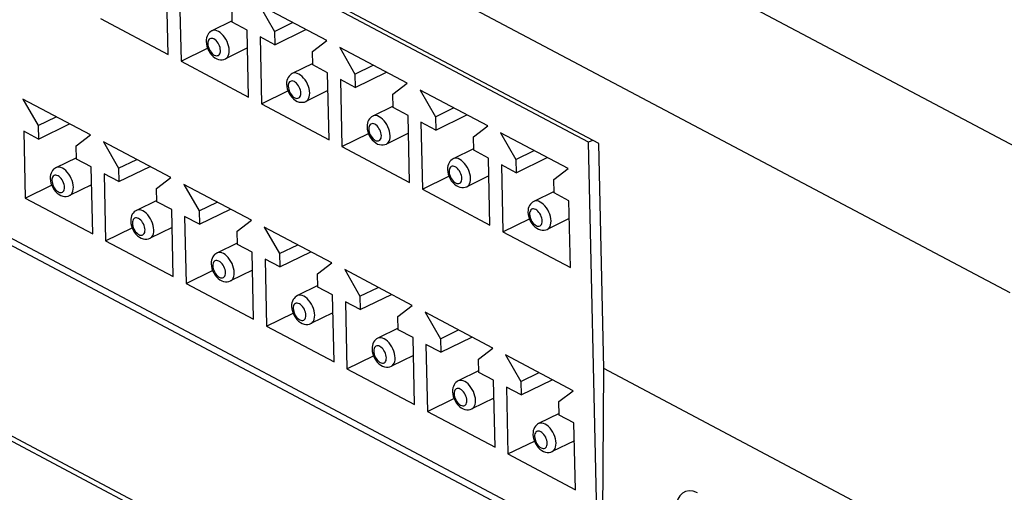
# Model space of a CAD drawing. Header units: millimetres. Extents: x -844 to -217, y -125 to 557.
# Tile 120 of 178: x -377 to -345, y 462 to 477. Entities that reach past the tile are written whole.
import ezdxf

# ---------------------------------------------------------------- set-up
doc = ezdxf.new("R2010")
doc.units = ezdxf.units.MM
doc.header["$LTSCALE"] = 23.1
doc.layers.add('R912005577_AM_0', color=7, linetype='CONTINUOUS')

msp = doc.modelspace()

# ---------------------------------------------------------------- linework, layer by layer
at = {"layer": 'R912005577_AM_0', "color": 7}
for p, q in [((-343.104, 472.15), (-401.902, 503.276)), ((-345.135, 468.435), (-404.148, 499.675)), ((-358.394, 473.241), (-386.018, 487.864)), ((-358.728, 473.285), (-385.603, 487.512)), ((-347.699, 454.273), (-401.243, 482.619)), ((-372.274, 476.114), (-372.322, 478.268)), ((-404.755, 478.187), (-344.251, 446.157)), ((-371.907, 478.048), (-371.858, 475.894)), ((-345.386, 446.921), (-403.641, 477.761)), ((-369.337, 477.709), (-368.847, 476.854)), ((-367.16, 476.557), (-369.337, 477.709)), ((-370.206, 477.147), (-370.215, 477.578)), ((-374.451, 477.267), (-372.274, 476.114)), ((-370.207, 477.194), (-370.866, 476.873)), ((-369.729, 476.895), (-370.206, 477.147)), ((-368.847, 476.854), (-368.262, 477.14)), ((-369.681, 474.741), (-369.729, 476.895)), ((-369.314, 476.676), (-369.265, 474.522)), ((-368.838, 476.423), (-369.314, 476.676)), ((-368.847, 476.854), (-368.838, 476.423)), ((-368.838, 476.423), (-367.834, 476.913)), ((-367.622, 476.206), (-367.16, 476.557)), ((-366.745, 476.337), (-366.255, 475.481)), ((-364.567, 475.184), (-366.745, 476.337)), ((-371.858, 475.894), (-371.005, 476.311)), ((-369.716, 476.321), (-370.427, 475.974)), ((-367.613, 475.775), (-367.622, 476.206)), ((-371.858, 475.894), (-369.681, 474.741)), ((-367.614, 475.822), (-368.273, 475.5)), ((-367.136, 475.523), (-367.613, 475.775)), ((-366.255, 475.481), (-365.669, 475.767)), ((-367.088, 473.369), (-367.136, 475.523)), ((-366.255, 475.481), (-366.245, 475.051)), ((-366.245, 475.051), (-365.241, 475.541)), ((-366.721, 475.303), (-366.673, 473.149)), ((-366.245, 475.051), (-366.721, 475.303)), ((-365.03, 474.833), (-364.567, 475.184)), ((-369.265, 474.522), (-368.412, 474.938)), ((-367.123, 474.948), (-367.834, 474.601)), ((-365.02, 474.402), (-365.03, 474.833)), ((-364.152, 474.964), (-363.662, 474.109)), ((-361.974, 473.811), (-364.152, 474.964)), ((-376.955, 474.676), (-376.465, 473.821)), ((-374.777, 473.523), (-376.955, 474.676)), ((-369.265, 474.522), (-367.088, 473.369)), ((-365.021, 474.449), (-365.68, 474.127)), ((-385.307, 474.416), (-358.432, 460.189)), ((-376.465, 473.821), (-375.879, 474.107)), ((-364.543, 474.15), (-365.02, 474.402)), ((-364.495, 471.996), (-364.543, 474.15)), ((-363.662, 474.109), (-363.076, 474.395)), ((-363.662, 474.109), (-363.652, 473.678)), ((-363.652, 473.678), (-362.648, 474.168)), ((-376.465, 473.821), (-376.455, 473.39)), ((-376.455, 473.39), (-375.451, 473.88)), ((-364.128, 473.93), (-364.08, 471.776)), ((-363.652, 473.678), (-364.128, 473.93)), ((-362.437, 473.46), (-361.974, 473.811)), ((-376.931, 473.642), (-376.883, 471.488)), ((-376.455, 473.39), (-376.931, 473.642)), ((-375.24, 473.173), (-374.777, 473.523)), ((-366.673, 473.149), (-365.819, 473.566)), ((-364.53, 473.576), (-365.241, 473.229)), ((-361.559, 473.591), (-361.069, 472.736)), ((-359.381, 472.439), (-361.559, 473.591)), ((-375.23, 472.742), (-375.24, 473.173)), ((-374.362, 473.304), (-373.872, 472.448)), ((-372.184, 472.151), (-374.362, 473.304)), ((-362.427, 473.03), (-362.437, 473.46)), ((-358.597, 473.348), (-358.728, 473.285)), ((-358.432, 460.189), (-358.728, 473.285)), ((-358.23, 466.004), (-358.394, 473.241)), ((-366.673, 473.149), (-364.495, 471.996)), ((-362.428, 473.076), (-363.087, 472.755)), ((-361.951, 472.777), (-362.427, 473.03)), ((-361.069, 472.736), (-360.483, 473.022)), ((-375.231, 472.789), (-375.89, 472.467)), ((-374.754, 472.49), (-375.23, 472.742)), ((-373.872, 472.448), (-373.286, 472.734)), ((-361.902, 470.623), (-361.951, 472.777)), ((-361.535, 472.558), (-361.487, 470.404)), ((-361.059, 472.305), (-361.535, 472.558)), ((-361.069, 472.736), (-361.059, 472.305)), ((-361.059, 472.305), (-360.055, 472.796)), ((-374.705, 470.336), (-374.754, 472.49)), ((-374.338, 472.27), (-374.29, 470.116)), ((-373.862, 472.018), (-374.338, 472.27)), ((-373.872, 472.448), (-373.862, 472.018)), ((-373.862, 472.018), (-372.858, 472.508)), ((-361.938, 472.203), (-362.648, 471.856)), ((-359.844, 472.088), (-359.381, 472.439)), ((-376.883, 471.488), (-376.029, 471.905)), ((-374.741, 471.915), (-375.451, 471.568)), ((-372.647, 471.8), (-372.184, 472.151)), ((-371.769, 471.931), (-371.279, 471.076)), ((-369.591, 470.778), (-371.769, 471.931)), ((-364.08, 471.776), (-363.226, 472.193)), ((-359.834, 471.657), (-359.844, 472.088)), ((-372.637, 471.369), (-372.647, 471.8)), ((-364.08, 471.776), (-361.902, 470.623)), ((-359.835, 471.704), (-360.494, 471.382)), ((-359.358, 471.405), (-359.834, 471.657)), ((-376.883, 471.488), (-374.705, 470.336)), ((-372.638, 471.416), (-373.297, 471.094)), ((-372.161, 471.117), (-372.637, 471.369)), ((-371.279, 471.076), (-370.693, 471.362)), ((-359.309, 469.251), (-359.358, 471.405)), ((-372.112, 468.963), (-372.161, 471.117)), ((-371.279, 471.076), (-371.269, 470.645)), ((-371.269, 470.645), (-370.265, 471.135)), ((-371.746, 470.897), (-371.697, 468.743)), ((-371.269, 470.645), (-371.746, 470.897)), ((-370.054, 470.427), (-369.591, 470.778)), ((-361.487, 470.404), (-360.633, 470.821)), ((-359.345, 470.83), (-360.055, 470.483)), ((-374.29, 470.116), (-373.436, 470.533)), ((-372.148, 470.543), (-372.858, 470.196)), ((-370.044, 469.996), (-370.054, 470.427)), ((-369.176, 470.558), (-368.686, 469.703)), ((-366.998, 469.405), (-369.176, 470.558)), ((-361.487, 470.404), (-359.309, 469.251)), ((-374.29, 470.116), (-372.112, 468.963)), ((-370.045, 470.043), (-370.704, 469.721)), ((-369.568, 469.744), (-370.044, 469.996)), ((-368.686, 469.703), (-368.1, 469.989)), ((-369.519, 467.59), (-369.568, 469.744)), ((-368.686, 469.703), (-368.676, 469.272)), ((-368.676, 469.272), (-367.672, 469.762)), ((-369.153, 469.524), (-369.104, 467.371)), ((-368.676, 469.272), (-369.153, 469.524)), ((-367.461, 469.055), (-366.998, 469.405)), ((-371.697, 468.743), (-370.843, 469.16)), ((-369.555, 469.17), (-370.266, 468.823)), ((-367.451, 468.624), (-367.461, 469.055)), ((-366.583, 469.186), (-366.093, 468.33)), ((-364.405, 468.033), (-366.583, 469.186)), ((-371.697, 468.743), (-369.519, 467.59)), ((-367.452, 468.671), (-368.111, 468.349)), ((-366.975, 468.372), (-367.451, 468.624)), ((-366.093, 468.33), (-365.508, 468.616)), ((-366.926, 466.218), (-366.975, 468.372)), ((-366.56, 468.152), (-366.511, 465.998)), ((-366.083, 467.9), (-366.56, 468.152)), ((-366.093, 468.33), (-366.083, 467.9)), ((-366.083, 467.9), (-365.08, 468.39)), ((-369.104, 467.371), (-368.25, 467.787)), ((-366.962, 467.797), (-367.673, 467.45)), ((-364.868, 467.682), (-364.405, 468.033)), ((-363.99, 467.813), (-363.5, 466.958)), ((-361.812, 466.66), (-363.99, 467.813)), ((-364.858, 467.251), (-364.868, 467.682)), ((-369.104, 467.371), (-366.926, 466.218)), ((-364.859, 467.298), (-365.518, 466.976)), ((-364.382, 466.999), (-364.858, 467.251)), ((-363.5, 466.958), (-362.915, 467.244)), ((-364.333, 464.845), (-364.382, 466.999)), ((-363.5, 466.958), (-363.49, 466.527)), ((-363.49, 466.527), (-362.487, 467.017)), ((-363.967, 466.779), (-363.918, 464.625)), ((-363.49, 466.527), (-363.967, 466.779)), ((-362.275, 466.309), (-361.812, 466.66)), ((-366.511, 465.998), (-365.657, 466.415)), ((-364.369, 466.425), (-365.08, 466.078)), ((-362.265, 465.879), (-362.275, 466.309)), ((-361.397, 466.44), (-360.907, 465.585)), ((-359.22, 465.288), (-361.397, 466.44)), ((-366.511, 465.998), (-364.333, 464.845)), ((-362.267, 465.925), (-362.926, 465.604)), ((-361.789, 465.626), (-362.265, 465.879)), ((-360.907, 465.585), (-360.322, 465.871)), ((-358.273, 459.885), (-358.23, 466.004)), ((-344.76, 458.873), (-358.23, 466.004)), ((-361.74, 463.472), (-361.789, 465.626)), ((-360.907, 465.585), (-360.898, 465.154)), ((-360.898, 465.154), (-359.894, 465.644)), ((-361.374, 465.407), (-361.325, 463.253)), ((-360.898, 465.154), (-361.374, 465.407)), ((-359.682, 464.937), (-359.22, 465.288)), ((-363.918, 464.625), (-363.064, 465.042)), ((-361.776, 465.052), (-362.487, 464.705)), ((-359.673, 464.506), (-359.682, 464.937)), ((-363.918, 464.625), (-361.74, 463.472)), ((-359.674, 464.553), (-360.333, 464.231)), ((-359.196, 464.254), (-359.673, 464.506)), ((-359.148, 462.1), (-359.196, 464.254)), ((-361.325, 463.253), (-360.471, 463.67)), ((-359.183, 463.679), (-359.894, 463.332)), ((-361.325, 463.253), (-359.148, 462.1))]:
    msp.add_line(p, q, dxfattribs=at)
for points in [[(-370.866, 476.873), (-370.904, 476.85), (-370.94, 476.821), (-370.972, 476.786), (-371, 476.745), (-371.022, 476.698), (-371.039, 476.646), (-371.048, 476.588), (-371.05, 476.527)], [(-370.306, 476.243), (-370.312, 476.313), (-370.326, 476.385), (-370.348, 476.458), (-370.377, 476.531), (-370.413, 476.6), (-370.454, 476.666), (-370.501, 476.725), (-370.55, 476.777), (-370.603, 476.821), (-370.656, 476.854), (-370.709, 476.877), (-370.761, 476.889), (-370.81, 476.889), (-370.854, 476.878), (-370.866, 476.873)], [(-371.05, 476.527), (-371.043, 476.45), (-371.027, 476.375)], [(-371.027, 476.375), (-371.001, 476.301), (-370.968, 476.231), (-370.927, 476.165), (-370.88, 476.105), (-370.826, 476.052), (-370.768, 476.008), (-370.708, 475.975), (-370.648, 475.954), (-370.589, 475.944), (-370.532, 475.944), (-370.478, 475.955), (-370.427, 475.974)], [(-370.589, 476.244), (-370.593, 476.29), (-370.603, 476.337), (-370.619, 476.386), (-370.64, 476.434), (-370.666, 476.48), (-370.695, 476.521), (-370.728, 476.557), (-370.763, 476.587), (-370.799, 476.61), (-370.834, 476.625), (-370.868, 476.631), (-370.9, 476.629), (-370.929, 476.619), (-370.953, 476.6), (-370.973, 476.574), (-370.987, 476.541), (-370.995, 476.503), (-370.997, 476.46)], [(-370.997, 476.46), (-370.993, 476.413), (-370.983, 476.366), (-370.967, 476.317), (-370.946, 476.269), (-370.92, 476.224), (-370.89, 476.182), (-370.857, 476.146), (-370.823, 476.116), (-370.787, 476.093), (-370.752, 476.078), (-370.717, 476.072), (-370.685, 476.074), (-370.657, 476.084), (-370.632, 476.103), (-370.613, 476.13), (-370.599, 476.163), (-370.591, 476.2), (-370.589, 476.244)], [(-370.427, 475.974), (-370.399, 475.991), (-370.365, 476.024), (-370.339, 476.067), (-370.32, 476.119), (-370.309, 476.178), (-370.306, 476.243)], [(-368.273, 475.5), (-368.312, 475.477), (-368.347, 475.448), (-368.379, 475.413), (-368.407, 475.373), (-368.429, 475.325), (-368.446, 475.273), (-368.455, 475.216), (-368.458, 475.154)], [(-367.713, 474.87), (-367.719, 474.94), (-367.733, 475.012), (-367.755, 475.086), (-367.784, 475.158), (-367.82, 475.228), (-367.861, 475.293), (-367.908, 475.353), (-367.958, 475.405), (-368.01, 475.448), (-368.063, 475.481), (-368.116, 475.504), (-368.168, 475.516), (-368.217, 475.516), (-368.261, 475.505), (-368.273, 475.5)], [(-368.458, 475.154), (-368.451, 475.077), (-368.434, 475.002)], [(-367.996, 474.871), (-368, 474.917), (-368.01, 474.965), (-368.026, 475.014), (-368.047, 475.062), (-368.073, 475.107), (-368.103, 475.148), (-368.135, 475.185), (-368.17, 475.215), (-368.206, 475.237), (-368.241, 475.252), (-368.275, 475.259), (-368.307, 475.257), (-368.336, 475.246), (-368.36, 475.228), (-368.38, 475.201), (-368.394, 475.168), (-368.402, 475.13), (-368.404, 475.087)], [(-368.404, 475.087), (-368.4, 475.041), (-368.39, 474.993), (-368.374, 474.945), (-368.353, 474.896), (-368.327, 474.851), (-368.297, 474.81), (-368.265, 474.773), (-368.23, 474.743), (-368.194, 474.721), (-368.159, 474.706), (-368.124, 474.699), (-368.092, 474.701), (-368.064, 474.712), (-368.039, 474.73), (-368.02, 474.757), (-368.006, 474.79), (-367.998, 474.828), (-367.996, 474.871)], [(-368.434, 475.002), (-368.408, 474.929), (-368.375, 474.858), (-368.334, 474.793), (-368.287, 474.733), (-368.233, 474.679), (-368.175, 474.635), (-368.115, 474.603), (-368.055, 474.582), (-367.996, 474.572), (-367.939, 474.572), (-367.885, 474.582), (-367.834, 474.601)], [(-367.834, 474.601), (-367.806, 474.619), (-367.772, 474.652), (-367.746, 474.694), (-367.727, 474.746), (-367.716, 474.805), (-367.713, 474.87)], [(-365.68, 474.127), (-365.719, 474.105), (-365.755, 474.076), (-365.786, 474.041), (-365.814, 474), (-365.836, 473.953), (-365.853, 473.9), (-365.862, 473.843), (-365.865, 473.781)], [(-365.12, 473.498), (-365.126, 473.567), (-365.14, 473.64), (-365.162, 473.713), (-365.191, 473.785), (-365.227, 473.855), (-365.268, 473.921), (-365.315, 473.98), (-365.365, 474.032), (-365.417, 474.075), (-365.47, 474.109), (-365.523, 474.132), (-365.575, 474.143), (-365.624, 474.144), (-365.668, 474.132), (-365.68, 474.127)], [(-365.403, 473.498), (-365.407, 473.545), (-365.417, 473.592), (-365.433, 473.641), (-365.454, 473.689), (-365.48, 473.734), (-365.51, 473.776), (-365.542, 473.812), (-365.577, 473.842), (-365.613, 473.865), (-365.648, 473.88), (-365.683, 473.886), (-365.715, 473.884), (-365.743, 473.874), (-365.768, 473.855), (-365.787, 473.828), (-365.801, 473.795), (-365.809, 473.758), (-365.811, 473.714)], [(-365.865, 473.781), (-365.858, 473.705), (-365.841, 473.629)], [(-365.841, 473.629), (-365.815, 473.556), (-365.782, 473.486), (-365.741, 473.42), (-365.694, 473.36), (-365.64, 473.306), (-365.582, 473.263), (-365.523, 473.23), (-365.462, 473.209), (-365.403, 473.199), (-365.347, 473.199), (-365.292, 473.209), (-365.241, 473.229)], [(-365.811, 473.714), (-365.807, 473.668), (-365.797, 473.621), (-365.781, 473.572), (-365.76, 473.524), (-365.734, 473.478), (-365.704, 473.437), (-365.672, 473.401), (-365.637, 473.371), (-365.601, 473.348), (-365.566, 473.333), (-365.532, 473.327), (-365.5, 473.329), (-365.471, 473.339), (-365.447, 473.358), (-365.427, 473.384), (-365.413, 473.417), (-365.405, 473.455), (-365.403, 473.498)], [(-365.241, 473.229), (-365.213, 473.246), (-365.18, 473.279), (-365.153, 473.322), (-365.134, 473.373), (-365.123, 473.433), (-365.12, 473.498)], [(-363.087, 472.755), (-363.126, 472.732), (-363.162, 472.703), (-363.194, 472.668), (-363.221, 472.627), (-363.244, 472.58), (-363.26, 472.528), (-363.269, 472.471), (-363.272, 472.409)], [(-362.527, 472.125), (-362.533, 472.195), (-362.547, 472.267), (-362.569, 472.34), (-362.598, 472.413), (-362.634, 472.483), (-362.675, 472.548), (-362.722, 472.607), (-362.772, 472.659), (-362.824, 472.703), (-362.877, 472.736), (-362.93, 472.759), (-362.982, 472.771), (-363.031, 472.771), (-363.076, 472.76), (-363.087, 472.755)], [(-375.89, 472.467), (-375.929, 472.444), (-375.965, 472.415), (-375.997, 472.38), (-376.024, 472.339), (-376.047, 472.292), (-376.063, 472.24), (-376.073, 472.183), (-376.075, 472.121)], [(-375.613, 471.838), (-375.617, 471.884), (-375.627, 471.931), (-375.643, 471.98), (-375.664, 472.029), (-375.69, 472.074), (-375.72, 472.115), (-375.753, 472.152), (-375.787, 472.182), (-375.823, 472.204), (-375.859, 472.219), (-375.893, 472.226), (-375.925, 472.224), (-375.953, 472.213), (-375.978, 472.195), (-375.997, 472.168), (-376.011, 472.135), (-376.019, 472.097), (-376.021, 472.054)], [(-375.33, 471.837), (-375.336, 471.907), (-375.35, 471.979), (-375.372, 472.053), (-375.401, 472.125), (-375.437, 472.195), (-375.479, 472.26), (-375.525, 472.32), (-375.575, 472.372), (-375.627, 472.415), (-375.68, 472.448), (-375.734, 472.471), (-375.785, 472.483), (-375.834, 472.483), (-375.879, 472.472), (-375.89, 472.467)], [(-363.272, 472.409), (-363.265, 472.332), (-363.248, 472.257)], [(-363.248, 472.257), (-363.222, 472.183), (-363.189, 472.113), (-363.148, 472.047), (-363.101, 471.987), (-363.047, 471.934), (-362.989, 471.89), (-362.93, 471.857), (-362.869, 471.836), (-362.811, 471.826), (-362.754, 471.827), (-362.699, 471.837), (-362.648, 471.856)], [(-362.81, 472.126), (-362.814, 472.172), (-362.824, 472.219), (-362.84, 472.268), (-362.861, 472.316), (-362.887, 472.362), (-362.917, 472.403), (-362.95, 472.439), (-362.984, 472.469), (-363.02, 472.492), (-363.055, 472.507), (-363.09, 472.514), (-363.122, 472.512), (-363.15, 472.501), (-363.175, 472.482), (-363.194, 472.456), (-363.208, 472.423), (-363.216, 472.385), (-363.218, 472.342)], [(-363.218, 472.342), (-363.214, 472.295), (-363.204, 472.248), (-363.188, 472.199), (-363.167, 472.151), (-363.141, 472.106), (-363.111, 472.064), (-363.079, 472.028), (-363.044, 471.998), (-363.008, 471.975), (-362.973, 471.96), (-362.939, 471.954), (-362.907, 471.956), (-362.878, 471.967), (-362.854, 471.985), (-362.834, 472.012), (-362.82, 472.045), (-362.812, 472.083), (-362.81, 472.126)], [(-376.075, 472.121), (-376.068, 472.044), (-376.051, 471.969)], [(-376.051, 471.969), (-376.026, 471.895), (-375.992, 471.825), (-375.951, 471.759), (-375.904, 471.699), (-375.85, 471.646), (-375.792, 471.602), (-375.733, 471.57), (-375.672, 471.548), (-375.614, 471.538), (-375.557, 471.539), (-375.502, 471.549), (-375.451, 471.568)], [(-376.021, 472.054), (-376.017, 472.008), (-376.007, 471.96), (-375.991, 471.911), (-375.97, 471.863), (-375.944, 471.818), (-375.915, 471.777), (-375.882, 471.74), (-375.847, 471.71), (-375.811, 471.688), (-375.776, 471.673), (-375.742, 471.666), (-375.71, 471.668), (-375.681, 471.679), (-375.657, 471.697), (-375.637, 471.724), (-375.623, 471.757), (-375.615, 471.795), (-375.613, 471.838)], [(-362.648, 471.856), (-362.62, 471.873), (-362.587, 471.906), (-362.56, 471.949), (-362.541, 472.001), (-362.53, 472.06), (-362.527, 472.125)], [(-375.451, 471.568), (-375.423, 471.585), (-375.39, 471.619), (-375.363, 471.661), (-375.344, 471.713), (-375.333, 471.772), (-375.33, 471.837)], [(-360.494, 471.382), (-360.533, 471.359), (-360.569, 471.33), (-360.601, 471.295), (-360.628, 471.255), (-360.651, 471.208), (-360.667, 471.155), (-360.676, 471.098), (-360.679, 471.036)], [(-359.934, 470.752), (-359.94, 470.822), (-359.954, 470.894), (-359.976, 470.968), (-360.005, 471.04), (-360.041, 471.11), (-360.083, 471.175), (-360.129, 471.235), (-360.179, 471.287), (-360.231, 471.33), (-360.284, 471.363), (-360.338, 471.386), (-360.389, 471.398), (-360.438, 471.398), (-360.483, 471.387), (-360.494, 471.382)], [(-373.297, 471.094), (-373.336, 471.071), (-373.372, 471.043), (-373.404, 471.008), (-373.431, 470.967), (-373.454, 470.92), (-373.47, 470.867), (-373.48, 470.81), (-373.482, 470.748)], [(-372.738, 470.465), (-372.743, 470.534), (-372.757, 470.607), (-372.779, 470.68), (-372.808, 470.752), (-372.844, 470.822), (-372.886, 470.887), (-372.932, 470.947), (-372.982, 470.999), (-373.034, 471.042), (-373.088, 471.076), (-373.141, 471.098), (-373.192, 471.11), (-373.241, 471.11), (-373.286, 471.099), (-373.297, 471.094)], [(-360.679, 471.036), (-360.672, 470.96), (-360.655, 470.884)], [(-360.217, 470.753), (-360.221, 470.799), (-360.231, 470.847), (-360.247, 470.896), (-360.268, 470.944), (-360.294, 470.989), (-360.324, 471.03), (-360.357, 471.067), (-360.391, 471.097), (-360.427, 471.119), (-360.463, 471.134), (-360.497, 471.141), (-360.529, 471.139), (-360.557, 471.128), (-360.582, 471.11), (-360.601, 471.083), (-360.615, 471.05), (-360.623, 471.012), (-360.625, 470.969)], [(-360.625, 470.969), (-360.621, 470.923), (-360.611, 470.876), (-360.595, 470.827), (-360.574, 470.778), (-360.548, 470.733), (-360.519, 470.692), (-360.486, 470.656), (-360.451, 470.625), (-360.415, 470.603), (-360.38, 470.588), (-360.346, 470.581), (-360.314, 470.583), (-360.285, 470.594), (-360.261, 470.613), (-360.241, 470.639), (-360.227, 470.672), (-360.219, 470.71), (-360.217, 470.753)], [(-373.482, 470.748), (-373.475, 470.672), (-373.458, 470.596)], [(-373.02, 470.465), (-373.024, 470.512), (-373.034, 470.559), (-373.05, 470.608), (-373.071, 470.656), (-373.097, 470.701), (-373.127, 470.743), (-373.16, 470.779), (-373.195, 470.809), (-373.23, 470.832), (-373.266, 470.847), (-373.3, 470.853), (-373.332, 470.851), (-373.36, 470.84), (-373.385, 470.822), (-373.404, 470.795), (-373.418, 470.762), (-373.426, 470.725), (-373.428, 470.681)], [(-373.428, 470.681), (-373.424, 470.635), (-373.415, 470.588), (-373.399, 470.539), (-373.377, 470.491), (-373.351, 470.445), (-373.322, 470.404), (-373.289, 470.368), (-373.254, 470.338), (-373.218, 470.315), (-373.183, 470.3), (-373.149, 470.294), (-373.117, 470.295), (-373.088, 470.306), (-373.064, 470.325), (-373.044, 470.351), (-373.03, 470.384), (-373.022, 470.422), (-373.02, 470.465)], [(-360.655, 470.884), (-360.629, 470.811), (-360.596, 470.74), (-360.555, 470.675), (-360.508, 470.615), (-360.454, 470.561), (-360.396, 470.517), (-360.337, 470.485), (-360.276, 470.464), (-360.218, 470.454), (-360.161, 470.454), (-360.106, 470.464), (-360.055, 470.483)], [(-360.055, 470.483), (-360.027, 470.501), (-359.994, 470.534), (-359.967, 470.577), (-359.948, 470.628), (-359.937, 470.687), (-359.934, 470.752)], [(-373.458, 470.596), (-373.433, 470.523), (-373.399, 470.453), (-373.359, 470.387), (-373.311, 470.327), (-373.258, 470.273), (-373.2, 470.23), (-373.14, 470.197), (-373.079, 470.176), (-373.021, 470.166), (-372.964, 470.166), (-372.909, 470.176), (-372.858, 470.196)], [(-372.858, 470.196), (-372.83, 470.213), (-372.797, 470.246), (-372.77, 470.289), (-372.751, 470.34), (-372.74, 470.4), (-372.738, 470.465)], [(-370.704, 469.721), (-370.743, 469.699), (-370.779, 469.67), (-370.811, 469.635), (-370.838, 469.594), (-370.861, 469.547), (-370.877, 469.495), (-370.887, 469.437), (-370.889, 469.376)], [(-370.145, 469.092), (-370.15, 469.162), (-370.164, 469.234), (-370.186, 469.307), (-370.215, 469.38), (-370.251, 469.449), (-370.293, 469.515), (-370.339, 469.574), (-370.389, 469.626), (-370.441, 469.669), (-370.495, 469.703), (-370.548, 469.726), (-370.599, 469.738), (-370.648, 469.738), (-370.693, 469.727), (-370.704, 469.721)], [(-370.889, 469.376), (-370.882, 469.299), (-370.865, 469.224)], [(-370.427, 469.093), (-370.431, 469.139), (-370.441, 469.186), (-370.457, 469.235), (-370.478, 469.283), (-370.504, 469.329), (-370.534, 469.37), (-370.567, 469.406), (-370.602, 469.436), (-370.637, 469.459), (-370.673, 469.474), (-370.707, 469.48), (-370.739, 469.478), (-370.767, 469.468), (-370.792, 469.449), (-370.811, 469.423), (-370.826, 469.39), (-370.834, 469.352), (-370.836, 469.309)], [(-370.865, 469.224), (-370.84, 469.15), (-370.806, 469.08), (-370.766, 469.014), (-370.718, 468.954), (-370.665, 468.901), (-370.607, 468.857), (-370.547, 468.824), (-370.487, 468.803), (-370.428, 468.793), (-370.371, 468.793), (-370.316, 468.804), (-370.266, 468.823)], [(-370.836, 469.309), (-370.831, 469.262), (-370.822, 469.215), (-370.806, 469.166), (-370.784, 469.118), (-370.759, 469.073), (-370.729, 469.031), (-370.696, 468.995), (-370.661, 468.965), (-370.626, 468.942), (-370.59, 468.927), (-370.556, 468.921), (-370.524, 468.923), (-370.495, 468.933), (-370.471, 468.952), (-370.451, 468.979), (-370.437, 469.012), (-370.429, 469.049), (-370.427, 469.093)], [(-370.266, 468.823), (-370.237, 468.84), (-370.204, 468.873), (-370.177, 468.916), (-370.158, 468.968), (-370.147, 469.027), (-370.145, 469.092)], [(-368.111, 468.349), (-368.15, 468.326), (-368.186, 468.297), (-368.218, 468.262), (-368.245, 468.222), (-368.268, 468.174), (-368.284, 468.122), (-368.294, 468.065), (-368.296, 468.003)], [(-367.834, 467.72), (-367.838, 467.766), (-367.848, 467.814), (-367.864, 467.863), (-367.885, 467.911), (-367.911, 467.956), (-367.941, 467.997), (-367.974, 468.034), (-368.009, 468.064), (-368.044, 468.086), (-368.08, 468.101), (-368.114, 468.108), (-368.146, 468.106), (-368.175, 468.095), (-368.199, 468.077), (-368.219, 468.05), (-368.233, 468.017), (-368.241, 467.979), (-368.243, 467.936)], [(-367.552, 467.719), (-367.557, 467.789), (-367.571, 467.861), (-367.593, 467.935), (-367.622, 468.007), (-367.658, 468.077), (-367.7, 468.142), (-367.746, 468.202), (-367.796, 468.254), (-367.848, 468.297), (-367.902, 468.33), (-367.955, 468.353), (-368.006, 468.365), (-368.055, 468.365), (-368.1, 468.354), (-368.111, 468.349)], [(-368.296, 468.003), (-368.289, 467.926), (-368.272, 467.851)], [(-368.272, 467.851), (-368.247, 467.778), (-368.213, 467.707), (-368.173, 467.641), (-368.126, 467.581), (-368.072, 467.528), (-368.014, 467.484), (-367.954, 467.452), (-367.894, 467.431), (-367.835, 467.42), (-367.778, 467.421), (-367.723, 467.431), (-367.673, 467.45)], [(-368.243, 467.936), (-368.239, 467.89), (-368.229, 467.842), (-368.213, 467.793), (-368.192, 467.745), (-368.166, 467.7), (-368.136, 467.659), (-368.103, 467.622), (-368.068, 467.592), (-368.033, 467.57), (-367.997, 467.555), (-367.963, 467.548), (-367.931, 467.55), (-367.902, 467.561), (-367.878, 467.579), (-367.858, 467.606), (-367.844, 467.639), (-367.836, 467.677), (-367.834, 467.72)], [(-367.673, 467.45), (-367.645, 467.468), (-367.611, 467.501), (-367.584, 467.543), (-367.565, 467.595), (-367.554, 467.654), (-367.552, 467.719)], [(-365.518, 466.976), (-365.557, 466.954), (-365.593, 466.925), (-365.625, 466.89), (-365.653, 466.849), (-365.675, 466.802), (-365.691, 466.749), (-365.701, 466.692), (-365.703, 466.63)], [(-364.959, 466.347), (-364.965, 466.416), (-364.978, 466.489), (-365, 466.562), (-365.03, 466.634), (-365.065, 466.704), (-365.107, 466.77), (-365.153, 466.829), (-365.203, 466.881), (-365.255, 466.924), (-365.309, 466.958), (-365.362, 466.981), (-365.414, 466.992), (-365.462, 466.993), (-365.507, 466.981), (-365.518, 466.976)], [(-365.703, 466.63), (-365.696, 466.554), (-365.679, 466.478)], [(-365.241, 466.347), (-365.246, 466.394), (-365.255, 466.441), (-365.271, 466.49), (-365.293, 466.538), (-365.318, 466.583), (-365.348, 466.625), (-365.381, 466.661), (-365.416, 466.691), (-365.451, 466.714), (-365.487, 466.729), (-365.521, 466.735), (-365.553, 466.733), (-365.582, 466.723), (-365.606, 466.704), (-365.626, 466.677), (-365.64, 466.644), (-365.648, 466.607), (-365.65, 466.563)], [(-365.65, 466.563), (-365.646, 466.517), (-365.636, 466.47), (-365.62, 466.421), (-365.599, 466.373), (-365.573, 466.327), (-365.543, 466.286), (-365.51, 466.25), (-365.475, 466.22), (-365.44, 466.197), (-365.404, 466.182), (-365.37, 466.176), (-365.338, 466.178), (-365.31, 466.188), (-365.285, 466.207), (-365.266, 466.233), (-365.251, 466.266), (-365.243, 466.304), (-365.241, 466.347)], [(-365.679, 466.478), (-365.654, 466.405), (-365.62, 466.335), (-365.58, 466.269), (-365.533, 466.209), (-365.479, 466.155), (-365.421, 466.112), (-365.361, 466.079), (-365.301, 466.058), (-365.242, 466.048), (-365.185, 466.048), (-365.13, 466.058), (-365.08, 466.078)], [(-365.08, 466.078), (-365.052, 466.095), (-365.018, 466.128), (-364.991, 466.171), (-364.972, 466.222), (-364.961, 466.282), (-364.959, 466.347)], [(-362.926, 465.604), (-362.964, 465.581), (-363, 465.552), (-363.032, 465.517), (-363.06, 465.476), (-363.082, 465.429), (-363.098, 465.377), (-363.108, 465.319), (-363.11, 465.258)], [(-362.366, 464.974), (-362.372, 465.044), (-362.386, 465.116), (-362.407, 465.189), (-362.437, 465.262), (-362.472, 465.331), (-362.514, 465.397), (-362.56, 465.456), (-362.61, 465.508), (-362.663, 465.552), (-362.716, 465.585), (-362.769, 465.608), (-362.821, 465.62), (-362.869, 465.62), (-362.914, 465.609), (-362.926, 465.604)], [(-363.11, 465.258), (-363.103, 465.181), (-363.086, 465.106)], [(-362.649, 464.975), (-362.653, 465.021), (-362.662, 465.068), (-362.678, 465.117), (-362.7, 465.165), (-362.726, 465.211), (-362.755, 465.252), (-362.788, 465.288), (-362.823, 465.318), (-362.859, 465.341), (-362.894, 465.356), (-362.928, 465.362), (-362.96, 465.361), (-362.989, 465.35), (-363.013, 465.331), (-363.033, 465.305), (-363.047, 465.272), (-363.055, 465.234), (-363.057, 465.191)], [(-363.086, 465.106), (-363.061, 465.032), (-363.028, 464.962), (-362.987, 464.896), (-362.94, 464.836), (-362.886, 464.783), (-362.828, 464.739), (-362.768, 464.706), (-362.708, 464.685), (-362.649, 464.675), (-362.592, 464.675), (-362.537, 464.686), (-362.487, 464.705)], [(-363.057, 465.191), (-363.053, 465.144), (-363.043, 465.097), (-363.027, 465.048), (-363.006, 465), (-362.98, 464.955), (-362.95, 464.913), (-362.917, 464.877), (-362.883, 464.847), (-362.847, 464.824), (-362.811, 464.809), (-362.777, 464.803), (-362.745, 464.805), (-362.717, 464.816), (-362.692, 464.834), (-362.673, 464.861), (-362.659, 464.894), (-362.651, 464.931), (-362.649, 464.975)], [(-362.487, 464.705), (-362.459, 464.722), (-362.425, 464.755), (-362.399, 464.798), (-362.38, 464.85), (-362.369, 464.909), (-362.366, 464.974)], [(-360.333, 464.231), (-360.371, 464.208), (-360.407, 464.179), (-360.439, 464.144), (-360.467, 464.104), (-360.489, 464.056), (-360.505, 464.004), (-360.515, 463.947), (-360.517, 463.885)], [(-360.056, 463.602), (-360.06, 463.648), (-360.07, 463.696), (-360.086, 463.745), (-360.107, 463.793), (-360.133, 463.838), (-360.162, 463.879), (-360.195, 463.916), (-360.23, 463.946), (-360.266, 463.968), (-360.301, 463.983), (-360.335, 463.99), (-360.367, 463.988), (-360.396, 463.977), (-360.42, 463.959), (-360.44, 463.932), (-360.454, 463.899), (-360.462, 463.861), (-360.464, 463.818)], [(-359.773, 463.601), (-359.779, 463.671), (-359.793, 463.743), (-359.815, 463.817), (-359.844, 463.889), (-359.88, 463.959), (-359.921, 464.024), (-359.967, 464.084), (-360.017, 464.136), (-360.07, 464.179), (-360.123, 464.212), (-360.176, 464.235), (-360.228, 464.247), (-360.276, 464.247), (-360.321, 464.236), (-360.333, 464.231)], [(-360.517, 463.885), (-360.51, 463.809), (-360.494, 463.733)], [(-360.494, 463.733), (-360.468, 463.66), (-360.435, 463.589), (-360.394, 463.524), (-360.347, 463.464), (-360.293, 463.41), (-360.235, 463.366), (-360.175, 463.334), (-360.115, 463.313), (-360.056, 463.303), (-359.999, 463.303), (-359.945, 463.313), (-359.894, 463.332)], [(-360.464, 463.818), (-360.46, 463.772), (-360.45, 463.725), (-360.434, 463.676), (-360.413, 463.627), (-360.387, 463.582), (-360.357, 463.541), (-360.324, 463.504), (-360.29, 463.474), (-360.254, 463.452), (-360.218, 463.437), (-360.184, 463.43), (-360.152, 463.432), (-360.124, 463.443), (-360.099, 463.461), (-360.08, 463.488), (-360.066, 463.521), (-360.058, 463.559), (-360.056, 463.602)], [(-359.894, 463.332), (-359.866, 463.35), (-359.832, 463.383), (-359.806, 463.426), (-359.787, 463.477), (-359.776, 463.536), (-359.773, 463.601)]]:
    msp.add_lwpolyline(points, dxfattribs=at)
msp.add_ellipse((-355.225, 461.123), major_axis=(-0.408, 0.914), ratio=0.596591, start_param=5.632092, end_param=7.202888, dxfattribs=at)

doc.saveas('drawing.dxf')
